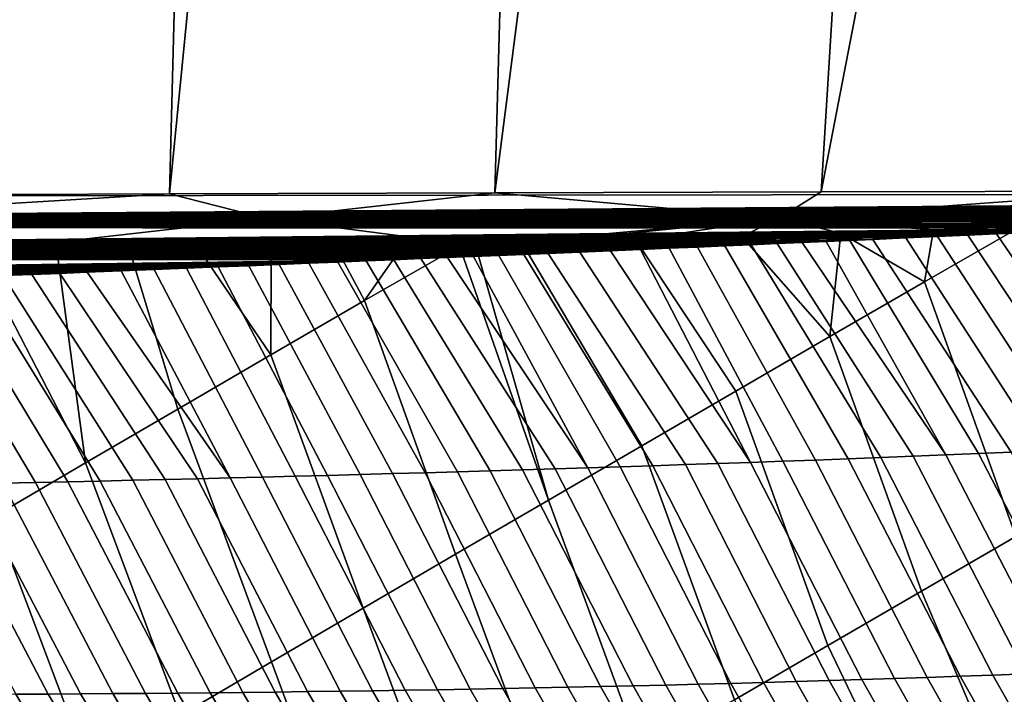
# Model space of a CAD drawing. Header units: metres. Extents: x -109 to 109, y -100 to 76.
# Tile 140 of 256: x -9.17 to -4.9, y -24.25 to -21.33. Entities that reach past the tile are written whole.
import ezdxf

# ---------------------------------------------------------------- set-up
doc = ezdxf.new("R2010")
doc.units = ezdxf.units.M
doc.layers.add('solid_21062310', color=7, linetype='CONTINUOUS')

msp = doc.modelspace()

# ---------------------------------------------------------------- linework, layer by layer
at = {"layer": 'solid_21062310'}
for points in [[(-9.607307, -22.091278, 20.356337), (-2.212831, -22.082581, 20.43038), (-2.212831, -11.565833, 20.43038), (-23.175426, -0.972689, 20.220478)], [(-9.923755, -22.088215, -28.532917), (-9.342623, -10.292224, -28.643805), (-8.842183, -11.162666, -28.733734)], [(-9.923755, -22.088215, -28.532917), (-8.842183, -11.162666, -28.733734), (-8.260044, -11.982412, -28.831951), (-8.520309, -22.082523, -28.788897)], [(-8.520309, -22.082523, -28.788897), (-8.260044, -11.982412, -28.831951), (-7.600297, -12.744686, -28.934994)], [(-8.520309, -22.082523, -28.788897), (-7.600297, -12.744686, -28.934994), (-6.871304, -13.43947, -29.038643), (-7.11031, -22.07782, -29.005829)], [(-7.11031, -22.07782, -29.005829), (-6.871304, -13.43947, -29.038643), (-6.078854, -14.061398, -29.139263)], [(-7.11031, -22.07782, -29.005829), (-6.078854, -14.061398, -29.139263), (-5.233292, -14.602893, -29.232893), (-5.694828, -22.074053, -29.183548)], [(-5.694828, -22.074053, -29.183548), (-5.233292, -14.602893, -29.232893), (-4.341229, -15.06053, -29.316349)], [(-5.694828, -22.074053, -29.183548), (-4.341229, -15.06053, -29.316349), (-3.413522, -15.429646, -29.386524), (-4.27494, -22.071165, -29.321918)], [(-5.876936, -22.188347, -29.155638), (-5.694828, -22.074053, -29.183548), (-4.27494, -22.071165, -29.321918)], [(-5.876936, -22.188347, -29.155638), (-4.27494, -22.071165, -29.321918), (-3.639321, -22.187473, -29.363302)], [(-2.381301, -22.116028, 20.428083), (-2.212831, -22.082581, 20.43038), (-9.607307, -22.091278, 20.356337), (-17.148109, -22.227818, 20.269711)], [(-10.310403, -22.19186, -28.449389), (-9.923755, -22.088215, -28.532917), (-8.520309, -22.082523, -28.788897)], [(-9.150017, -22.308817, -28.650288), (-10.310403, -22.19186, -28.449389), (-8.520309, -22.082523, -28.788897), (-8.101306, -22.189756, -28.850876)], [(-8.101306, -22.189756, -28.850876), (-8.520309, -22.082523, -28.788897), (-7.11031, -22.07782, -29.005829)], [(-7.193579, -22.306971, -28.964241), (-8.101306, -22.189756, -28.850876), (-7.11031, -22.07782, -29.005829), (-5.876936, -22.188347, -29.155638)], [(-5.876936, -22.188347, -29.155638), (-7.11031, -22.07782, -29.005829), (-5.694828, -22.074053, -29.183548)], [(-2.417908, -22.119694, 20.427578), (-2.381301, -22.116028, 20.428083), (-17.148109, -22.227818, 20.269711)], [(-2.486539, -22.125891, 20.426622), (-2.417908, -22.119694, 20.427578), (-17.148109, -22.227818, 20.269711)], [(-2.576591, -22.133141, 20.425356), (-2.486539, -22.125891, 20.426622), (-17.148109, -22.227818, 20.269711)], [(-2.612394, -22.135826, 20.424849), (-2.576591, -22.133141, 20.425356), (-17.148109, -22.227818, 20.269711)], [(-2.651538, -22.138662, 20.424292), (-2.612394, -22.135826, 20.424849), (-17.148109, -22.227818, 20.269711)], [(-2.69434, -22.141661, 20.423679), (-2.651538, -22.138662, 20.424292), (-17.148109, -22.227818, 20.269711)], [(-2.74114, -22.144835, 20.423006), (-2.69434, -22.141661, 20.423679), (-17.148109, -22.227818, 20.269711)], [(-2.792314, -22.148197, 20.422266), (-2.74114, -22.144835, 20.423006), (-17.148109, -22.227818, 20.269711)], [(-2.848285, -22.151766, 20.42145), (-2.792314, -22.148197, 20.422266), (-17.148109, -22.227818, 20.269711)], [(-2.909492, -22.155554, 20.420551), (-2.848285, -22.151766, 20.42145), (-17.148109, -22.227818, 20.269711)], [(-2.976421, -22.159582, 20.419561), (-2.909492, -22.155554, 20.420551), (-17.148109, -22.227818, 20.269711)], [(-3.049626, -22.16387, 20.418468), (-2.976421, -22.159582, 20.419561), (-17.148109, -22.227818, 20.269711)], [(-3.129695, -22.168438, 20.417263), (-3.049626, -22.16387, 20.418468), (-17.148109, -22.227818, 20.269711)], [(-3.217285, -22.173311, 20.415932), (-3.129695, -22.168438, 20.417263), (-17.148109, -22.227818, 20.269711)], [(-3.313097, -22.178518, 20.414459), (-3.217285, -22.173311, 20.415932), (-17.148109, -22.227818, 20.269711)], [(-3.417907, -22.184084, 20.41283), (-3.313097, -22.178518, 20.414459), (-17.148109, -22.227818, 20.269711)], [(-3.53255, -22.190042, 20.411026), (-3.417907, -22.184084, 20.41283), (-17.148109, -22.227818, 20.269711)], [(-3.657947, -22.196428, 20.409023), (-3.53255, -22.190042, 20.411026), (-17.148109, -22.227818, 20.269711)], [(-3.795103, -22.203278, 20.406803), (-3.657947, -22.196428, 20.409023), (-17.148109, -22.227818, 20.269711)], [(-10.310403, -22.19186, -28.449389), (-9.150017, -22.308817, -28.650288), (-10.569793, -22.424557, -28.33609), (-11.088976, -22.311104, -28.262291)], [(-8.101306, -22.189756, -28.850876), (-7.193579, -22.306971, -28.964241), (-9.150017, -22.308817, -28.650288)], [(-5.876936, -22.188347, -29.155638), (-6.990057, -22.300001, -28.994272), (-7.193579, -22.306971, -28.964241)], [(-5.876936, -22.188347, -29.155638), (-6.499099, -22.283257, -29.063099), (-6.990057, -22.300001, -28.994272)], [(-5.876936, -22.188347, -29.155638), (-6.039677, -22.267662, -29.12289), (-6.499099, -22.283257, -29.063099)], [(-5.657022, -22.702478, -29.083683), (-6.039677, -22.267662, -29.12289), (-5.876936, -22.188347, -29.155638), (-5.609701, -22.253134, -29.174822)], [(-5.876936, -22.188347, -29.155638), (-3.639321, -22.187473, -29.363302), (-3.830895, -22.193785, -29.348528)], [(-5.876936, -22.188347, -29.155638), (-5.207258, -22.239599, -29.219912), (-5.609701, -22.253134, -29.174822)], [(-5.876936, -22.188347, -29.155638), (-4.834046, -22.2271, -29.258694), (-5.207258, -22.239599, -29.219912)], [(-5.876936, -22.188347, -29.155638), (-4.475541, -22.215145, -29.293207), (-4.834046, -22.2271, -29.258694)], [(-5.876936, -22.188347, -29.155638), (-4.143215, -22.204111, -29.322807), (-4.475541, -22.215145, -29.293207)], [(-5.876936, -22.188347, -29.155638), (-3.830895, -22.193785, -29.348528), (-4.143215, -22.204111, -29.322807)], [(-3.945121, -22.210632, 20.404333), (-3.795103, -22.203278, 20.406803), (-17.148109, -22.227818, 20.269711)], [(-4.025331, -22.214514, 20.402998), (-3.945121, -22.210632, 20.404333), (-17.148109, -22.227818, 20.269711)], [(-4.109202, -22.218538, 20.401588), (-4.025331, -22.214514, 20.402998), (-17.148109, -22.227818, 20.269711)], [(-4.196949, -22.222713, 20.400099), (-4.109202, -22.218538, 20.401588), (-17.148109, -22.227818, 20.269711)], [(-4.288658, -22.227043, 20.398529), (-4.196949, -22.222713, 20.400099), (-17.148109, -22.227818, 20.269711)], [(-4.384631, -22.231541, 20.39687), (-4.288658, -22.227043, 20.398529), (-17.148109, -22.227818, 20.269711)], [(-4.384631, -22.231541, 20.39687), (-17.148109, -22.227818, 20.269711), (-17.147978, -22.36537, 20.236626)], [(-4.484924, -22.236202, 20.395117), (-4.384631, -22.231541, 20.39687), (-17.147978, -22.36537, 20.236626)], [(-4.589874, -22.241047, 20.393263), (-4.484924, -22.236202, 20.395117), (-17.147978, -22.36537, 20.236626)], [(-4.699556, -22.246073, 20.391306), (-4.589874, -22.241047, 20.393263), (-17.147978, -22.36537, 20.236626)], [(-5.246507, -22.465012, -29.174582), (-5.609701, -22.253134, -29.174822), (-5.207258, -22.239599, -29.219912)], [(-5.246507, -22.465012, -29.174582), (-5.207258, -22.239599, -29.219912), (-4.834046, -22.2271, -29.258694)], [(-4.851374, -23.569698, -29.080297), (-5.246507, -22.465012, -29.174582), (-4.834046, -22.2271, -29.258694), (-4.441958, -23.332617, -29.15757)], [(-4.814302, -22.251295, 20.389233), (-4.699556, -22.246073, 20.391306), (-17.147978, -22.36537, 20.236626)], [(-4.934264, -22.256718, 20.387041), (-4.814302, -22.251295, 20.389233), (-17.147978, -22.36537, 20.236626)], [(-5.059691, -22.262352, 20.384722), (-4.934264, -22.256718, 20.387041), (-17.147978, -22.36537, 20.236626)], [(-5.190876, -22.268206, 20.382265), (-5.059691, -22.262352, 20.384722), (-17.147978, -22.36537, 20.236626)], [(-5.327971, -22.274284, 20.379665), (-5.190876, -22.268206, 20.382265), (-17.147978, -22.36537, 20.236626)], [(-5.471395, -22.280605, 20.376907), (-5.327971, -22.274284, 20.379665), (-17.147978, -22.36537, 20.236626)], [(-5.570545, -22.284954, 20.374979), (-5.471395, -22.280605, 20.376907), (-17.147978, -22.36537, 20.236626)], [(-5.672716, -22.289415, 20.372974), (-5.570545, -22.284954, 20.374979), (-17.147978, -22.36537, 20.236626)], [(-6.0657, -22.939425, -28.986012), (-6.472482, -23.175774, -28.881596), (-6.990057, -22.300001, -28.994272), (-6.499099, -22.283257, -29.063099)], [(-5.657022, -22.702478, -29.083683), (-6.0657, -22.939425, -28.986012), (-6.499099, -22.283257, -29.063099), (-6.039677, -22.267662, -29.12289)], [(-5.154418, -23.215956, 20.212154), (-5.013124, -23.210108, 20.221365), (-5.570545, -22.284954, 20.374979), (-5.672716, -22.289415, 20.372974)], [(-5.246507, -22.465012, -29.174582), (-5.657022, -22.702478, -29.083683), (-5.609701, -22.253134, -29.174822)], [(-5.013124, -23.210108, 20.221365), (-4.871802, -23.204086, 20.230572), (-5.471395, -22.280605, 20.376907), (-5.570545, -22.284954, 20.374979)], [(-4.871802, -23.204086, 20.230572), (-4.730447, -23.197878, 20.239779), (-5.327971, -22.274284, 20.379665), (-5.471395, -22.280605, 20.376907)], [(-4.730447, -23.197878, 20.239779), (-4.589053, -23.191465, 20.248985), (-5.190876, -22.268206, 20.382265), (-5.327971, -22.274284, 20.379665)], [(-4.589053, -23.191465, 20.248985), (-4.447614, -23.184828, 20.258194), (-5.059691, -22.262352, 20.384722), (-5.190876, -22.268206, 20.382265)], [(-4.447614, -23.184828, 20.258194), (-4.306122, -23.177942, 20.267412), (-4.934264, -22.256718, 20.387041), (-5.059691, -22.262352, 20.384722)], [(-4.306122, -23.177942, 20.267412), (-4.814302, -22.251295, 20.389233), (-4.934264, -22.256718, 20.387041)], [(-5.777992, -22.293997, 20.370888), (-5.672716, -22.289415, 20.372974), (-17.147978, -22.36537, 20.236626)], [(-5.886344, -22.298693, 20.368717), (-5.777992, -22.293997, 20.370888), (-17.147978, -22.36537, 20.236626)], [(-5.998035, -22.303516, 20.366459), (-5.886344, -22.298693, 20.368717), (-17.147978, -22.36537, 20.236626)], [(-6.113026, -22.308462, 20.364111), (-5.998035, -22.303516, 20.366459), (-17.147978, -22.36537, 20.236626)], [(-6.231419, -22.313536, 20.361666), (-6.113026, -22.308462, 20.364111), (-17.147978, -22.36537, 20.236626)], [(-6.353456, -22.318747, 20.359119), (-6.231419, -22.313536, 20.361666), (-17.147978, -22.36537, 20.236626)], [(-6.479034, -22.324089, 20.35647), (-6.353456, -22.318747, 20.359119), (-17.147978, -22.36537, 20.236626)], [(-6.608372, -22.329571, 20.353712), (-6.479034, -22.324089, 20.35647), (-17.147978, -22.36537, 20.236626)], [(-9.150017, -22.308817, -28.650288), (-10.298431, -22.414968, -28.395758), (-10.569793, -22.424557, -28.33609)], [(-9.150017, -22.308817, -28.650288), (-10.034289, -22.405661, -28.452276), (-10.298431, -22.414968, -28.395758)], [(-9.150017, -22.308817, -28.650288), (-9.679414, -22.393181, -28.525801), (-10.034289, -22.405661, -28.452276)], [(-9.150017, -22.308817, -28.650288), (-9.334349, -22.38109, -28.594648), (-9.679414, -22.393181, -28.525801)], [(-8.88494, -23.250307, -28.412237), (-9.334349, -22.38109, -28.594648), (-9.150017, -22.308817, -28.650288), (-9.003788, -22.369549, -28.658169)], [(-9.150017, -22.308817, -28.650288), (-7.193579, -22.306971, -28.964241), (-7.263223, -22.309357, -28.953762)], [(-9.150017, -22.308817, -28.650288), (-8.684281, -22.358419, -28.717314), (-9.003788, -22.369549, -28.658169)], [(-9.150017, -22.308817, -28.650288), (-8.376674, -22.347742, -28.772173), (-8.684281, -22.358419, -28.717314)], [(-9.150017, -22.308817, -28.650288), (-8.079973, -22.337475, -28.823154), (-8.376674, -22.347742, -28.772173)], [(-9.150017, -22.308817, -28.650288), (-7.792878, -22.327562, -28.870691), (-8.079973, -22.337475, -28.823154)], [(-9.150017, -22.308817, -28.650288), (-7.516115, -22.318037, -28.914845), (-7.792878, -22.327562, -28.870691)], [(-9.150017, -22.308817, -28.650288), (-7.263223, -22.309357, -28.953762), (-7.516115, -22.318037, -28.914845)], [(-7.675576, -22.546036, -28.827972), (-8.081202, -22.781736, -28.696085), (-8.079973, -22.337475, -28.823154), (-7.792878, -22.327562, -28.870691)], [(-7.675576, -22.546036, -28.827972), (-7.792878, -22.327562, -28.870691), (-7.516115, -22.318037, -28.914845)], [(-7.675576, -22.546036, -28.827972), (-7.516115, -22.318037, -28.914845), (-7.263223, -22.309357, -28.953762)], [(-7.280061, -23.646389, -28.652641), (-7.675576, -22.546036, -28.827972), (-7.263223, -22.309357, -28.953762), (-6.877295, -23.411451, -28.770462)], [(-6.877295, -23.411451, -28.770462), (-7.263223, -22.309357, -28.953762), (-7.193579, -22.306971, -28.964241)], [(-6.472482, -23.175774, -28.881596), (-6.877295, -23.411451, -28.770462), (-7.193579, -22.306971, -28.964241), (-6.990057, -22.300001, -28.994272)], [(-6.001714, -23.248034, 20.15671), (-6.479034, -22.324089, 20.35647), (-6.608372, -22.329571, 20.353712)], [(-6.001714, -23.248034, 20.15671), (-5.860546, -23.243006, 20.165977), (-6.353456, -22.318747, 20.359119), (-6.479034, -22.324089, 20.35647)], [(-5.860546, -23.243006, 20.165977), (-5.71936, -23.23786, 20.175234), (-6.231419, -22.313536, 20.361666), (-6.353456, -22.318747, 20.359119)], [(-5.71936, -23.23786, 20.175234), (-5.578156, -23.232588, 20.184479), (-6.113026, -22.308462, 20.364111), (-6.231419, -22.313536, 20.361666)], [(-5.578156, -23.232588, 20.184479), (-5.436931, -23.227186, 20.193712), (-5.998035, -22.303516, 20.366459), (-6.113026, -22.308462, 20.364111)], [(-5.436931, -23.227186, 20.193712), (-5.295686, -23.221645, 20.202936), (-5.886344, -22.298693, 20.368717), (-5.998035, -22.303516, 20.366459)], [(-5.295686, -23.221645, 20.202936), (-5.154418, -23.215956, 20.212154), (-5.777992, -22.293997, 20.370888), (-5.886344, -22.298693, 20.368717)], [(-5.154418, -23.215956, 20.212154), (-5.672716, -22.289415, 20.372974), (-5.777992, -22.293997, 20.370888)], [(-6.741634, -22.335197, 20.350836), (-6.608372, -22.329571, 20.353712), (-17.147978, -22.36537, 20.236626)], [(-6.878736, -22.340965, 20.347843), (-6.741634, -22.335197, 20.350836), (-17.147978, -22.36537, 20.236626)], [(-6.984265, -22.345392, 20.345516), (-6.878736, -22.340965, 20.347843), (-17.147978, -22.36537, 20.236626)], [(-7.092186, -22.349905, 20.343115), (-6.984265, -22.345392, 20.345516), (-17.147978, -22.36537, 20.236626)], [(-7.202394, -22.354502, 20.340639), (-7.092186, -22.349905, 20.343115), (-17.147978, -22.36537, 20.236626)], [(-7.315021, -22.359186, 20.338087), (-7.202394, -22.354502, 20.340639), (-17.147978, -22.36537, 20.236626)], [(-7.43022, -22.363966, 20.335451), (-7.315021, -22.359186, 20.338087), (-17.147978, -22.36537, 20.236626)], [(-7.547934, -22.368835, 20.332733), (-7.43022, -22.363966, 20.335451), (-17.147978, -22.36537, 20.236626)], [(-7.547934, -22.368835, 20.332733), (-17.147978, -22.36537, 20.236626), (-17.147627, -22.496038, 20.182396)], [(-7.668155, -22.373793, 20.329929), (-7.547934, -22.368835, 20.332733), (-17.147627, -22.496038, 20.182396)], [(-8.88494, -23.250307, -28.412237), (-9.003788, -22.369549, -28.658169), (-8.684281, -22.358419, -28.717314), (-8.484353, -23.016516, -28.557491)], [(-8.081202, -22.781736, -28.696085), (-8.484353, -23.016516, -28.557491), (-8.684281, -22.358419, -28.717314), (-8.376674, -22.347742, -28.772173)], [(-8.081202, -22.781736, -28.696085), (-8.376674, -22.347742, -28.772173), (-8.079973, -22.337475, -28.823154)], [(-7.130435, -23.284565, 20.082014), (-6.989408, -23.280325, 20.09141), (-7.547934, -22.368835, 20.332733), (-7.668155, -22.373793, 20.329929)], [(-6.989408, -23.280325, 20.09141), (-6.848361, -23.275999, 20.100788), (-7.43022, -22.363966, 20.335451), (-7.547934, -22.368835, 20.332733)], [(-6.848361, -23.275999, 20.100788), (-6.707296, -23.271582, 20.110147), (-7.315021, -22.359186, 20.338087), (-7.43022, -22.363966, 20.335451)], [(-6.707296, -23.271582, 20.110147), (-7.202394, -22.354502, 20.340639), (-7.315021, -22.359186, 20.338087)], [(-6.707296, -23.271582, 20.110147), (-6.566215, -23.267071, 20.119492), (-7.092186, -22.349905, 20.343115), (-7.202394, -22.354502, 20.340639)], [(-6.566215, -23.267071, 20.119492), (-6.425115, -23.262465, 20.128819), (-6.984265, -22.345392, 20.345516), (-7.092186, -22.349905, 20.343115)], [(-6.425115, -23.262465, 20.128819), (-6.283998, -23.257759, 20.13813), (-6.878736, -22.340965, 20.347843), (-6.984265, -22.345392, 20.345516)], [(-6.283998, -23.257759, 20.13813), (-6.142865, -23.252951, 20.147427), (-6.741634, -22.335197, 20.350836), (-6.878736, -22.340965, 20.347843)], [(-6.142865, -23.252951, 20.147427), (-6.001714, -23.248034, 20.15671), (-6.608372, -22.329571, 20.353712), (-6.741634, -22.335197, 20.350836)], [(-7.791052, -22.378847, 20.327034), (-7.668155, -22.373793, 20.329929), (-17.147627, -22.496038, 20.182396)], [(-7.916755, -22.384005, 20.324043), (-7.791052, -22.378847, 20.327034), (-17.147627, -22.496038, 20.182396)], [(-8.045116, -22.389254, 20.320959), (-7.916755, -22.384005, 20.324043), (-17.147627, -22.496038, 20.182396)], [(-8.17626, -22.394602, 20.317776), (-8.045116, -22.389254, 20.320959), (-17.147627, -22.496038, 20.182396)], [(-8.31038, -22.400055, 20.314486), (-8.17626, -22.394602, 20.317776), (-17.147627, -22.496038, 20.182396)], [(-8.447512, -22.405615, 20.311087), (-8.31038, -22.400055, 20.314486), (-17.147627, -22.496038, 20.182396)], [(-8.587541, -22.411274, 20.307579), (-8.447512, -22.405615, 20.311087), (-17.147627, -22.496038, 20.182396)], [(-8.730674, -22.417042, 20.303955), (-8.587541, -22.411274, 20.307579), (-17.147627, -22.496038, 20.182396)], [(-8.88494, -23.250307, -28.412237), (-9.282866, -23.48304, -28.260365), (-9.679414, -22.393181, -28.525801), (-9.334349, -22.38109, -28.594648)], [(-8.257913, -23.315527, 20.006189), (-8.117057, -23.31193, 20.015734), (-8.587541, -22.411274, 20.307579), (-8.730674, -22.417042, 20.303955)], [(-8.117057, -23.31193, 20.015734), (-7.976177, -23.308258, 20.025259), (-8.447512, -22.405615, 20.311087), (-8.587541, -22.411274, 20.307579)], [(-7.976177, -23.308258, 20.025259), (-7.835274, -23.304508, 20.034765), (-8.31038, -22.400055, 20.314486), (-8.447512, -22.405615, 20.311087)], [(-7.835274, -23.304508, 20.034765), (-7.694349, -23.300682, 20.044252), (-8.17626, -22.394602, 20.317776), (-8.31038, -22.400055, 20.314486)], [(-7.694349, -23.300682, 20.044252), (-7.553401, -23.296774, 20.05372), (-8.045116, -22.389254, 20.320959), (-8.17626, -22.394602, 20.317776)], [(-7.553401, -23.296774, 20.05372), (-7.412433, -23.292788, 20.063169), (-7.916755, -22.384005, 20.324043), (-8.045116, -22.389254, 20.320959)], [(-7.412433, -23.292788, 20.063169), (-7.271444, -23.288717, 20.072601), (-7.791052, -22.378847, 20.327034), (-7.916755, -22.384005, 20.324043)], [(-7.271444, -23.288717, 20.072601), (-7.130435, -23.284565, 20.082014), (-7.668155, -22.373793, 20.329929), (-7.791052, -22.378847, 20.327034)], [(-8.877119, -22.422926, 20.300205), (-8.730674, -22.417042, 20.303955), (-17.147627, -22.496038, 20.182396)], [(-8.996564, -22.42771, 20.297115), (-8.877119, -22.422926, 20.300205), (-17.147627, -22.496038, 20.182396)], [(-9.118046, -22.432564, 20.293947), (-8.996564, -22.42771, 20.297115), (-17.147627, -22.496038, 20.182396)], [(-9.241688, -22.43749, 20.290691), (-9.118046, -22.432564, 20.293947), (-17.147627, -22.496038, 20.182396)], [(-9.243161, -23.338642, 19.938839), (-9.102496, -23.335556, 19.948519), (-9.626227, -22.452734, 20.280375), (-9.758899, -22.457964, 20.276749)], [(-9.102496, -23.335556, 19.948519), (-8.961802, -23.332399, 19.958178), (-9.495838, -22.44758, 20.283905), (-9.626227, -22.452734, 20.280375)], [(-8.961802, -23.332399, 19.958178), (-8.821078, -23.32917, 19.967819), (-9.367611, -22.442495, 20.287344), (-9.495838, -22.44758, 20.283905)], [(-8.821078, -23.32917, 19.967819), (-8.680327, -23.325869, 19.97744), (-9.241688, -22.43749, 20.290691), (-9.367611, -22.442495, 20.287344)], [(-8.680327, -23.325869, 19.97744), (-8.539549, -23.322496, 19.987043), (-9.118046, -22.432564, 20.293947), (-9.241688, -22.43749, 20.290691)], [(-8.539549, -23.322496, 19.987043), (-8.398744, -23.319048, 19.996626), (-8.996564, -22.42771, 20.297115), (-9.118046, -22.432564, 20.293947)], [(-8.398744, -23.319048, 19.996626), (-8.257913, -23.315527, 20.006189), (-8.877119, -22.422926, 20.300205), (-8.996564, -22.42771, 20.297115)], [(-8.257913, -23.315527, 20.006189), (-8.730674, -22.417042, 20.303955), (-8.877119, -22.422926, 20.300205)], [(-5.259298, -23.806404, -28.996256), (-5.657022, -22.702478, -29.083683), (-5.246507, -22.465012, -29.174582), (-4.851374, -23.569698, -29.080297)], [(-7.680696, -23.88052, -28.528168), (-8.081202, -22.781736, -28.696085), (-7.675576, -22.546036, -28.827972), (-7.280061, -23.646389, -28.652641)], [(-5.665666, -24.042645, -28.905468), (-6.0657, -22.939425, -28.986012), (-5.657022, -22.702478, -29.083683), (-5.259298, -23.806404, -28.996256)], [(-8.079109, -24.113775, -28.397074), (-8.484353, -23.016516, -28.557491), (-8.081202, -22.781736, -28.696085), (-7.680696, -23.88052, -28.528168)], [(-6.0704, -24.278339, -28.807955), (-6.472482, -23.175774, -28.881596), (-6.0657, -22.939425, -28.986012), (-5.665666, -24.042645, -28.905468)], [(-8.475212, -24.346088, -28.259396), (-8.88494, -23.250307, -28.412237), (-8.484353, -23.016516, -28.557491), (-8.079109, -24.113775, -28.397074)], [(-6.473418, -24.513412, -28.703739), (-6.877295, -23.411451, -28.770462), (-6.472482, -23.175774, -28.881596), (-6.0704, -24.278339, -28.807955)], [(-4.950571, -24.171013, 20.106529), (-4.808142, -24.165527, 20.122271), (-5.295686, -23.221645, 20.202936), (-5.436931, -23.227186, 20.193712)], [(-4.808142, -24.165527, 20.122271), (-4.665576, -24.159782, 20.138027), (-5.154418, -23.215956, 20.212154), (-5.295686, -23.221645, 20.202936)], [(-4.665576, -24.159782, 20.138027), (-4.522858, -24.153759, 20.153805), (-5.013124, -23.210108, 20.221365), (-5.154418, -23.215956, 20.212154)], [(-4.522858, -24.153759, 20.153805), (-4.379971, -24.147436, 20.169605), (-4.871802, -23.204086, 20.230572), (-5.013124, -23.210108, 20.221365)], [(-8.868907, -24.577396, -28.115168), (-9.282866, -23.48304, -28.260365), (-8.88494, -23.250307, -28.412237), (-8.475212, -24.346088, -28.259396)], [(-6.227777, -24.210741, 19.965218), (-6.086201, -24.207073, 19.980906), (-6.566215, -23.267071, 20.119492), (-6.707296, -23.271582, 20.110147)], [(-6.086201, -24.207073, 19.980906), (-5.944552, -24.203236, 19.996593), (-6.425115, -23.262465, 20.128819), (-6.566215, -23.267071, 20.119492)], [(-5.944552, -24.203236, 19.996593), (-5.802827, -24.199221, 20.012283), (-6.283998, -23.257759, 20.13813), (-6.425115, -23.262465, 20.128819)], [(-5.802827, -24.199221, 20.012283), (-5.66102, -24.195024, 20.027977), (-6.142865, -23.252951, 20.147427), (-6.283998, -23.257759, 20.13813)], [(-5.66102, -24.195024, 20.027977), (-5.519128, -24.190638, 20.043673), (-6.001714, -23.248034, 20.15671), (-6.142865, -23.252951, 20.147427)], [(-5.519128, -24.190638, 20.043673), (-5.377144, -24.186054, 20.059374), (-5.860546, -23.243006, 20.165977), (-6.001714, -23.248034, 20.15671)], [(-5.377144, -24.186054, 20.059374), (-5.235062, -24.181263, 20.075083), (-5.71936, -23.23786, 20.175234), (-5.860546, -23.243006, 20.165977)], [(-5.235062, -24.181263, 20.075083), (-5.092874, -24.176252, 20.090799), (-5.578156, -23.232588, 20.184479), (-5.71936, -23.23786, 20.175234)], [(-5.092874, -24.176252, 20.090799), (-4.950571, -24.171013, 20.106529), (-5.436931, -23.227186, 20.193712), (-5.578156, -23.232588, 20.184479)], [(-7.640056, -24.238981, 19.808214), (-7.49909, -24.236801, 19.823931), (-7.976177, -23.308258, 20.025259), (-8.117057, -23.31193, 20.015734)], [(-7.49909, -24.236801, 19.823931), (-7.358068, -24.234486, 19.839643), (-7.835274, -23.304508, 20.034765), (-7.976177, -23.308258, 20.025259)], [(-7.358068, -24.234486, 19.839643), (-7.216991, -24.232029, 19.85535), (-7.694349, -23.300682, 20.044252), (-7.835274, -23.304508, 20.034765)], [(-7.216991, -24.232029, 19.85535), (-7.075856, -24.229433, 19.871056), (-7.553401, -23.296774, 20.05372), (-7.694349, -23.300682, 20.044252)], [(-7.075856, -24.229433, 19.871056), (-6.934664, -24.226694, 19.886755), (-7.412433, -23.292788, 20.063169), (-7.553401, -23.296774, 20.05372)], [(-6.934664, -24.226694, 19.886755), (-6.793412, -24.223808, 19.902452), (-7.271444, -23.288717, 20.072601), (-7.412433, -23.292788, 20.063169)], [(-6.793412, -24.223808, 19.902452), (-6.652099, -24.220774, 19.918146), (-7.130435, -23.284565, 20.082014), (-7.271444, -23.288717, 20.072601)], [(-6.652099, -24.220774, 19.918146), (-6.510724, -24.217587, 19.933838), (-6.989408, -23.280325, 20.09141), (-7.130435, -23.284565, 20.082014)], [(-6.510724, -24.217587, 19.933838), (-6.369284, -24.214245, 19.949528), (-6.848361, -23.275999, 20.100788), (-6.989408, -23.280325, 20.09141)], [(-6.369284, -24.214245, 19.949528), (-6.227777, -24.210741, 19.965218), (-6.707296, -23.271582, 20.110147), (-6.848361, -23.275999, 20.100788)], [(-9.187103, -24.254341, 19.635063), (-9.046734, -24.253578, 19.650822), (-9.524397, -23.344603, 19.919422), (-9.664968, -23.347477, 19.909687)], [(-9.046734, -24.253578, 19.650822), (-8.90631, -24.252691, 19.666578), (-9.383795, -23.341658, 19.92914), (-9.524397, -23.344603, 19.919422)], [(-8.90631, -24.252691, 19.666578), (-8.765831, -24.251678, 19.682331), (-9.243161, -23.338642, 19.938839), (-9.383795, -23.341658, 19.92914)], [(-8.765831, -24.251678, 19.682331), (-8.625299, -24.250542, 19.69808), (-9.102496, -23.335556, 19.948519), (-9.243161, -23.338642, 19.938839)], [(-8.625299, -24.250542, 19.69808), (-8.484712, -24.249277, 19.713827), (-8.961802, -23.332399, 19.958178), (-9.102496, -23.335556, 19.948519)], [(-8.484712, -24.249277, 19.713827), (-8.34407, -24.247887, 19.729568), (-8.821078, -23.32917, 19.967819), (-8.961802, -23.332399, 19.958178)], [(-8.34407, -24.247887, 19.729568), (-8.203376, -24.246367, 19.745306), (-8.680327, -23.325869, 19.97744), (-8.821078, -23.32917, 19.967819)], [(-8.203376, -24.246367, 19.745306), (-8.062627, -24.244717, 19.76104), (-8.539549, -23.322496, 19.987043), (-8.680327, -23.325869, 19.97744)], [(-8.062627, -24.244717, 19.76104), (-7.921824, -24.242937, 19.77677), (-8.398744, -23.319048, 19.996626), (-8.539549, -23.322496, 19.987043)], [(-7.921824, -24.242937, 19.77677), (-7.780967, -24.241026, 19.792494), (-8.257913, -23.315527, 20.006189), (-8.398744, -23.319048, 19.996626)], [(-7.780967, -24.241026, 19.792494), (-7.640056, -24.238981, 19.808214), (-8.117057, -23.31193, 20.015734), (-8.257913, -23.315527, 20.006189)], [(-6.874632, -24.747791, -28.592846), (-7.280061, -23.646389, -28.652641), (-6.877295, -23.411451, -28.770462), (-6.473418, -24.513412, -28.703739)], [(-9.260107, -24.807632, -27.964426), (-9.678049, -23.714653, -28.101917), (-9.282866, -23.48304, -28.260365), (-8.868907, -24.577396, -28.115168)], [(-5.259298, -23.806404, -28.996256), (-4.851374, -23.569698, -29.080297), (-4.473299, -24.676592, -29.093967), (-4.808924, -24.871075, -29.030556)], [(-7.273951, -24.981409, -28.4753), (-7.680696, -23.88052, -28.528168), (-7.280061, -23.646389, -28.652641), (-6.874632, -24.747791, -28.592846)], [(-5.665666, -24.042645, -28.905468), (-5.259298, -23.806404, -28.996256), (-4.808924, -24.871075, -29.030556), (-5.168249, -25.079542, -28.957382)], [(-7.671282, -25.214195, -28.35113), (-8.079109, -24.113775, -28.397074), (-7.680696, -23.88052, -28.528168), (-7.273951, -24.981409, -28.4753)], [(-6.0704, -24.278339, -28.807955), (-5.665666, -24.042645, -28.905468), (-5.168249, -25.079542, -28.957382), (-5.553355, -25.303225, -28.872833)], [(-8.066529, -25.446085, -28.22036), (-8.475212, -24.346088, -28.259396), (-8.079109, -24.113775, -28.397074), (-7.671282, -25.214195, -28.35113)], [(-5.687748, -25.163004, 19.918253), (-5.546727, -25.159557, 19.940239), (-6.086201, -24.207073, 19.980906), (-6.227777, -24.210741, 19.965218)], [(-5.546727, -25.159557, 19.940239), (-5.405582, -25.15587, 19.962236), (-5.944552, -24.203236, 19.996593), (-6.086201, -24.207073, 19.980906)], [(-5.405582, -25.15587, 19.962236), (-5.264307, -25.151934, 19.984249), (-5.802827, -24.199221, 20.012283), (-5.944552, -24.203236, 19.996593)], [(-5.264307, -25.151934, 19.984249), (-5.122892, -25.147739, 20.006275), (-5.66102, -24.195024, 20.027977), (-5.802827, -24.199221, 20.012283)], [(-5.122892, -25.147739, 20.006275), (-4.98133, -25.143276, 20.02832), (-5.519128, -24.190638, 20.043673), (-5.66102, -24.195024, 20.027977)], [(-4.98133, -25.143276, 20.02832), (-4.839609, -25.138533, 20.050383), (-5.377144, -24.186054, 20.059374), (-5.519128, -24.190638, 20.043673)], [(-4.839609, -25.138533, 20.050383), (-4.697717, -25.133495, 20.072468), (-5.235062, -24.181263, 20.075083), (-5.377144, -24.186054, 20.059374)], [(-4.697717, -25.133495, 20.072468), (-4.55564, -25.128149, 20.094578), (-5.092874, -24.176252, 20.090799), (-5.235062, -24.181263, 20.075083)], [(-4.55564, -25.128149, 20.094578), (-4.413362, -25.122478, 20.116714), (-4.950571, -24.171013, 20.106529), (-5.092874, -24.176252, 20.090799)], [(-4.413362, -25.122478, 20.116714), (-4.270865, -25.116465, 20.138882), (-4.808142, -24.165527, 20.122271), (-4.950571, -24.171013, 20.106529)], [(-8.07028, -25.189489, 19.545729), (-7.930798, -25.189465, 19.567589), (-8.484712, -24.249277, 19.713827), (-8.625299, -24.250542, 19.69808)], [(-7.930798, -25.189465, 19.567589), (-7.791239, -25.189259, 19.589457), (-8.34407, -24.247887, 19.729568), (-8.484712, -24.249277, 19.713827)], [(-7.791239, -25.189259, 19.589457), (-7.651602, -25.188871, 19.61133), (-8.203376, -24.246367, 19.745306), (-8.34407, -24.247887, 19.729568)], [(-7.651602, -25.188871, 19.61133), (-7.511888, -25.188297, 19.633211), (-8.062627, -24.244717, 19.76104), (-8.203376, -24.246367, 19.745306)], [(-7.511888, -25.188297, 19.633211), (-7.372094, -25.18754, 19.655098), (-7.921824, -24.242937, 19.77677), (-8.062627, -24.244717, 19.76104)], [(-7.372094, -25.18754, 19.655098), (-7.23222, -25.186592, 19.676991), (-7.780967, -24.241026, 19.792494), (-7.921824, -24.242937, 19.77677)], [(-7.23222, -25.186592, 19.676991), (-7.092265, -25.185457, 19.698889), (-7.640056, -24.238981, 19.808214), (-7.780967, -24.241026, 19.792494)], [(-7.092265, -25.185457, 19.698889), (-6.952226, -25.184128, 19.720793), (-7.49909, -24.236801, 19.823931), (-7.640056, -24.238981, 19.808214)], [(-6.952226, -25.184128, 19.720793), (-6.812103, -25.182606, 19.742704), (-7.358068, -24.234486, 19.839643), (-7.49909, -24.236801, 19.823931)], [(-6.812103, -25.182606, 19.742704), (-6.671892, -25.180885, 19.764622), (-7.216991, -24.232029, 19.85535), (-7.358068, -24.234486, 19.839643)], [(-6.671892, -25.180885, 19.764622), (-6.531593, -25.178963, 19.786547), (-7.075856, -24.229433, 19.871056), (-7.216991, -24.232029, 19.85535)], [(-6.531593, -25.178963, 19.786547), (-6.391202, -25.176838, 19.808477), (-6.934664, -24.226694, 19.886755), (-7.075856, -24.229433, 19.871056)], [(-6.391202, -25.176838, 19.808477), (-6.250716, -25.174505, 19.830416), (-6.793412, -24.223808, 19.902452), (-6.934664, -24.226694, 19.886755)], [(-6.250716, -25.174505, 19.830416), (-6.110131, -25.171959, 19.852362), (-6.652099, -24.220774, 19.918146), (-6.793412, -24.223808, 19.902452)], [(-6.110131, -25.171959, 19.852362), (-5.969445, -25.169199, 19.874315), (-6.510724, -24.217587, 19.933838), (-6.652099, -24.220774, 19.918146)], [(-5.969445, -25.169199, 19.874315), (-5.828652, -25.166214, 19.89628), (-6.369284, -24.214245, 19.949528), (-6.510724, -24.217587, 19.933838)], [(-5.828652, -25.166214, 19.89628), (-5.687748, -25.163004, 19.918253), (-6.227777, -24.210741, 19.965218), (-6.369284, -24.214245, 19.949528)], [(-8.766557, -25.186928, 19.436539), (-8.627452, -25.187796, 19.458361), (-9.187103, -24.254341, 19.635063), (-9.327417, -24.254978, 19.619301)], [(-8.627452, -25.187796, 19.458361), (-8.488272, -25.188484, 19.48019), (-9.046734, -24.253578, 19.650822), (-9.187103, -24.254341, 19.635063)], [(-8.488272, -25.188484, 19.48019), (-8.349017, -25.188997, 19.502028), (-8.90631, -24.252691, 19.666578), (-9.046734, -24.253578, 19.650822)], [(-8.349017, -25.188997, 19.502028), (-8.209686, -25.189333, 19.523874), (-8.765831, -24.251678, 19.682331), (-8.90631, -24.252691, 19.666578)], [(-8.209686, -25.189333, 19.523874), (-8.07028, -25.189489, 19.545729), (-8.625299, -24.250542, 19.69808), (-8.765831, -24.251678, 19.682331)]]:
    msp.add_3dface(points, dxfattribs=at)

doc.saveas('drawing.dxf')
